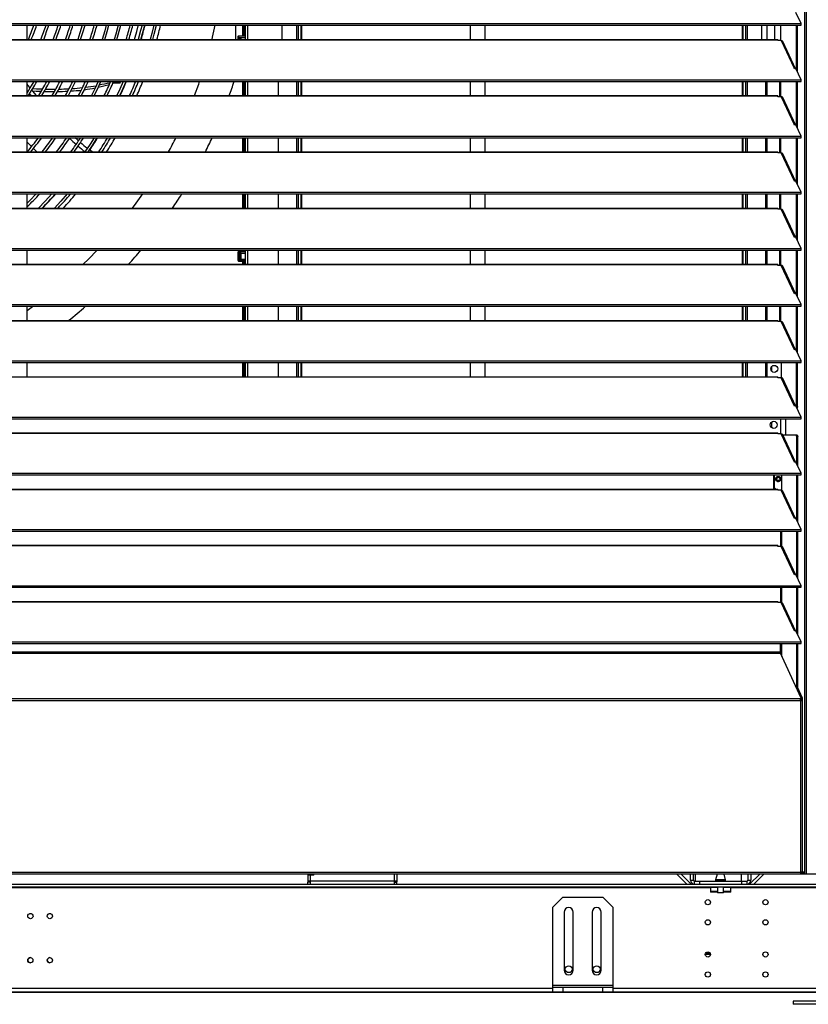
# Model space of a CAD drawing. Header units: millimetres. Extents: x 0 to 39025, y 0 to 11880.
# Tile 49 of 64: x 30222 to 31010, y 8759 to 9742. Entities that reach past the tile are written whole.
import ezdxf

# ---------------------------------------------------------------- set-up
doc = ezdxf.new("R2010")
doc.units = ezdxf.units.MM
doc.header["$PDSIZE"] = -1
doc.layers.add('DIMENZIJE', color=4, linetype='Continuous')
doc.styles.add('SLDTEXTSTYLE6', font='txt')
doc.dimstyles.new('SLDDIMSTYLE0', dxfattribs={"dimtxt": 3, "dimasz": 3.414889, "dimexe": 0, "dimexo": 0.0625, "dimgap": 0.75, "dimtad": 1, "dimdec": 0, "dimlfac": 20, "dimrnd": 1e-09, "dimzin": 12, "dimdsep": 46, "dimtxsty": 'SLDTEXTSTYLE6', "dimsah": 1, "dimcen": 0.09, "dimadec": 0, "dimazin": 3, "dimtfac": 1, "dimtdec": 0, "dimtofl": 0, "dimtmove": 0, "dimatfit": 3, "dimfxl": 1, "dimfrac": 2, "dimtolj": 1, "dimtzin": 12, "dimarcsym": 0})

# ---------------------------------------------------------------- blocks, each defined once
blk = doc.blocks.new('*D11')
at = {"layer": 'Defpoints', "color": 0, "ltscale": 20, "transparency": 16777216}
for p in [(31008.68, 10464.85), (27975.68, 8771.07), (32954.73, 8771.07)]:
    blk.add_point(p, dxfattribs=at)
at = {"layer": 'DIMENZIJE', "color": 0, "lineweight": -2, "ltscale": 20, "transparency": 16777216}
for p, q in [((31009.93, 10464.85), (32954.73, 10464.85)), ((32954.73, 10396.55), (32954.73, 8839.37)), ((27976.93, 8771.07), (32954.73, 8771.07))]:
    blk.add_line(p, q, dxfattribs=at)
at = {"layer": 'DIMENZIJE', "color": 0, "ltscale": 20, "transparency": 16777216}
for points in [[(32943.34, 10396.55), (32966.11, 10396.55), (32954.73, 10464.85)], [(32943.34, 8839.37), (32966.11, 8839.37), (32954.73, 8771.07)]]:
    blk.add_solid(points, dxfattribs=at)
at = {"layer": 'DIMENZIJE', "color": 0, "ltscale": 20, "transparency": 16777216, "insert": (32878.01, 9583.11), "char_height": 60, "attachment_point": 2, "rotation": 90, "style": 'SLDTEXTSTYLE6'}
blk.add_mtext('\\A1;1694', dxfattribs=at)

msp = doc.modelspace()

# ---------------------------------------------------------------- linework, layer by layer
at = {"color": 7, "linetype": 'Continuous', "lineweight": 25, "ltscale": 20}
for p, q in [((31005.77, 10450.03), (31005.77, 8891.07)), ((31005.95, 10449.25), (31005.95, 8889.07)), ((31007.66, 10444.38), (31007.66, 8889.07)), ((31002.6, 9737.75), (30997.38, 9748.94)), ((29441.75, 9737.75), (31002.6, 9737.75)), ((31002.6, 9736.12), (31002.6, 9737.75)), ((29441.75, 9736.12), (31002.6, 9736.12)), ((30229.68, 9721.97), (30229.68, 9736.12)), ((30437.88, 9721.97), (30437.88, 9736.12)), ((30444.78, 9736.12), (30444.78, 9725.5)), ((30445.58, 9736.12), (30445.58, 9725.5)), ((30447.08, 9736.12), (30447.08, 9725.5)), ((30447.38, 9736.12), (30447.38, 9721.97)), ((30449.68, 9736.12), (30449.68, 9721.97)), ((30484.38, 9721.97), (30484.38, 9736.12)), ((30498.67, 9736.12), (30498.67, 9721.97)), ((30500.3, 9736.12), (30500.3, 9721.97)), ((30502.99, 9736.12), (30502.99, 9721.97)), ((30503.56, 9736.12), (30503.56, 9721.97)), ((30671.98, 9736.12), (30671.98, 9721.97)), ((30686.98, 9721.97), (30686.98, 9736.12)), ((30943.69, 9736.12), (30943.69, 9721.97)), ((30944.26, 9736.12), (30944.26, 9721.97)), ((30946.95, 9736.12), (30946.95, 9721.97)), ((30948.58, 9736.12), (30948.58, 9721.97)), ((30962.88, 9736.12), (30962.88, 9721.97)), ((30968.68, 9721.97), (30968.68, 9736.12)), ((30976.22, 9721.97), (30976.22, 9736.12)), ((30982.37, 9720.87), (30982.37, 9736.12)), ((30997.97, 9691.58), (30997.97, 9736.12)), ((30998.92, 9689.54), (30998.92, 9736.12)), ((29465.18, 9721.97), (30979.18, 9721.97)), ((29465.18, 9721.68), (30979.18, 9721.68)), ((30440.28, 9721.97), (30440.28, 9725.12)), ((30440.76, 9725.12), (30440.65, 9725.12)), ((30440.65, 9725.12), (30440.65, 9721.97)), ((30440.77, 9725.5), (30440.66, 9725.5)), ((30447.38, 9725.12), (30440.76, 9725.12)), ((30440.77, 9725.5), (30447.38, 9725.5)), ((30441.66, 9723.85), (30447.38, 9723.85)), ((30441.66, 9723.85), (30441.66, 9721.97)), ((30443.31, 9723.53), (30441.66, 9723.53)), ((30443.31, 9721.97), (30443.31, 9723.53)), ((30447.38, 9725.5), (30447.38, 9725.12)), ((30447.38, 9725.12), (30447.38, 9723.85)), ((30979.18, 9720.87), (30979.18, 9721.97)), ((30982.66, 9720.87), (30979.18, 9720.87)), ((30982.66, 9720.87), (30995.6, 9693.17)), ((30996.93, 9692.78), (30984.22, 9719.99)), ((30995.86, 9692.62), (30995.6, 9693.17)), ((30997.38, 9692.85), (30995.86, 9692.62)), ((31002.6, 9681.66), (30997.38, 9692.85)), ((29441.75, 9681.66), (31002.6, 9681.66)), ((29441.75, 9680.03), (31002.6, 9680.03)), ((30229.68, 9665.88), (30229.68, 9680.03)), ((30322.54, 9678.76), (30323.03, 9680.03)), ((30444.78, 9680.03), (30444.78, 9665.88)), ((30445.58, 9680.03), (30445.58, 9665.88)), ((30447.08, 9680.03), (30447.08, 9665.88)), ((30447.38, 9680.03), (30447.38, 9665.88)), ((30449.68, 9680.03), (30449.68, 9665.88)), ((30480.38, 9680.03), (30480.38, 9665.88)), ((30498.67, 9680.03), (30498.67, 9665.88)), ((30500.3, 9680.03), (30500.3, 9665.88)), ((30502.99, 9680.03), (30502.99, 9665.88)), ((30503.56, 9680.03), (30503.56, 9665.88)), ((30671.98, 9680.03), (30671.98, 9665.88)), ((30686.98, 9665.88), (30686.98, 9680.03)), ((30943.69, 9680.03), (30943.69, 9665.88)), ((30944.26, 9680.03), (30944.26, 9665.88)), ((30946.95, 9680.03), (30946.95, 9665.88)), ((30948.58, 9680.03), (30948.58, 9665.88)), ((30966.88, 9680.03), (30966.88, 9665.88)), ((30968.68, 9665.88), (30968.68, 9680.03)), ((30981.22, 9664.78), (30981.22, 9680.03)), ((30982.17, 9664.78), (30982.17, 9680.03)), ((30997.97, 9635.49), (30997.97, 9680.03)), ((30998.92, 9633.45), (30998.92, 9680.03)), ((31002.6, 9680.03), (31002.6, 9681.66)), ((30230.32, 9669.89), (30229.68, 9670.71)), ((29465.18, 9665.88), (30979.18, 9665.88)), ((29465.18, 9665.59), (30979.18, 9665.59)), ((30979.18, 9664.78), (30979.18, 9665.88)), ((30982.66, 9664.78), (30979.18, 9664.78)), ((30982.66, 9664.78), (30995.6, 9637.08)), ((30996.93, 9636.69), (30984.22, 9663.9)), ((30995.86, 9636.53), (30995.6, 9637.08)), ((30997.38, 9636.76), (30995.86, 9636.53)), ((31002.6, 9625.57), (30997.38, 9636.76)), ((29441.75, 9625.57), (31002.6, 9625.57)), ((29441.75, 9623.94), (31002.6, 9623.94)), ((30229.68, 9623.83), (30229.76, 9623.94)), ((30229.68, 9609.79), (30229.68, 9623.94)), ((30444.78, 9623.94), (30444.78, 9609.79)), ((30445.58, 9623.94), (30445.58, 9609.79)), ((30447.08, 9623.94), (30447.08, 9609.79)), ((30447.38, 9623.94), (30447.38, 9609.79)), ((30449.68, 9623.94), (30449.68, 9609.79)), ((30480.38, 9623.94), (30480.38, 9609.79)), ((30498.67, 9623.94), (30498.67, 9609.79)), ((30500.3, 9623.94), (30500.3, 9609.79)), ((30502.99, 9623.94), (30502.99, 9609.79)), ((30503.56, 9623.94), (30503.56, 9609.79)), ((30671.98, 9623.94), (30671.98, 9609.79)), ((30686.98, 9609.79), (30686.98, 9623.94)), ((30943.69, 9623.94), (30943.69, 9609.79)), ((30944.26, 9623.94), (30944.26, 9609.79)), ((30946.95, 9623.94), (30946.95, 9609.79)), ((30948.58, 9623.94), (30948.58, 9609.79)), ((30966.88, 9623.94), (30966.88, 9609.79)), ((30968.68, 9609.79), (30968.68, 9623.94)), ((30981.22, 9608.69), (30981.22, 9623.94)), ((30982.17, 9608.69), (30982.17, 9623.94)), ((30997.97, 9579.4), (30997.97, 9623.94)), ((30998.92, 9577.36), (30998.92, 9623.94)), ((31002.6, 9623.94), (31002.6, 9625.57)), ((30294.57, 9609.79), (30291.86, 9611.85)), ((29465.18, 9609.79), (30979.18, 9609.79)), ((29465.18, 9609.5), (30979.18, 9609.5)), ((30979.18, 9608.69), (30979.18, 9609.79)), ((30982.66, 9608.69), (30979.18, 9608.69)), ((30995.86, 9580.44), (30982.66, 9608.69)), ((30996.93, 9580.6), (30984.22, 9607.81)), ((30997.38, 9580.67), (30995.86, 9580.44)), ((31002.6, 9569.48), (30997.38, 9580.67)), ((29441.75, 9569.48), (31002.6, 9569.48)), ((29441.75, 9567.85), (31002.6, 9567.85)), ((30229.68, 9553.7), (30229.68, 9567.85)), ((30444.78, 9567.85), (30444.78, 9553.7)), ((30445.58, 9567.85), (30445.58, 9553.7)), ((30447.08, 9567.85), (30447.08, 9553.7)), ((30447.38, 9567.85), (30447.38, 9553.7)), ((30449.68, 9567.85), (30449.68, 9553.7)), ((30480.38, 9567.85), (30480.38, 9553.7)), ((30498.67, 9567.85), (30498.67, 9553.7)), ((30500.3, 9567.85), (30500.3, 9553.7)), ((30502.99, 9567.85), (30502.99, 9553.7)), ((30503.56, 9567.85), (30503.56, 9553.7)), ((30671.98, 9567.85), (30671.98, 9553.7)), ((30686.98, 9553.7), (30686.98, 9567.85)), ((30943.69, 9567.85), (30943.69, 9553.7)), ((30944.26, 9567.85), (30944.26, 9553.7)), ((30946.95, 9567.85), (30946.95, 9553.7)), ((30948.58, 9567.85), (30948.58, 9553.7)), ((30966.88, 9567.85), (30966.88, 9553.7)), ((30968.68, 9553.7), (30968.68, 9567.85)), ((30981.22, 9552.6), (30981.22, 9567.85)), ((30982.17, 9552.6), (30982.17, 9567.85)), ((30997.97, 9523.31), (30997.97, 9567.85)), ((30998.92, 9521.27), (30998.92, 9567.85)), ((31002.6, 9567.85), (31002.6, 9569.48)), ((29465.18, 9553.7), (30979.18, 9553.7)), ((29465.18, 9553.41), (30979.18, 9553.41)), ((30979.18, 9552.6), (30979.18, 9553.7)), ((30982.66, 9552.6), (30979.18, 9552.6)), ((30995.86, 9524.35), (30982.66, 9552.6)), ((30996.93, 9524.51), (30984.22, 9551.72)), ((30997.38, 9524.58), (30995.86, 9524.35)), ((31002.6, 9513.39), (30997.38, 9524.58)), ((29441.75, 9513.39), (31002.6, 9513.39)), ((29441.75, 9511.76), (31002.6, 9511.76)), ((30229.68, 9497.61), (30229.68, 9511.76)), ((30444.78, 9511.76), (30444.78, 9510.5)), ((30445.58, 9511.76), (30445.58, 9510.5)), ((30447.08, 9511.76), (30447.08, 9510.5)), ((30447.38, 9511.76), (30447.38, 9497.61)), ((30449.68, 9511.76), (30449.68, 9497.61)), ((30480.38, 9511.76), (30480.38, 9497.61)), ((30498.67, 9511.76), (30498.67, 9497.61)), ((30500.3, 9511.76), (30500.3, 9497.61)), ((30502.99, 9511.76), (30502.99, 9497.61)), ((30503.56, 9511.76), (30503.56, 9497.61)), ((30671.98, 9511.76), (30671.98, 9497.61)), ((30686.98, 9497.61), (30686.98, 9511.76)), ((30943.69, 9511.76), (30943.69, 9497.61)), ((30944.26, 9511.76), (30944.26, 9497.61)), ((30946.95, 9511.76), (30946.95, 9497.61)), ((30948.58, 9511.76), (30948.58, 9497.61)), ((30966.88, 9511.76), (30966.88, 9497.61)), ((30968.68, 9497.61), (30968.68, 9511.76)), ((30981.22, 9496.51), (30981.22, 9511.76)), ((30982.17, 9496.51), (30982.17, 9511.76)), ((30997.97, 9467.22), (30997.97, 9511.76)), ((30998.92, 9465.18), (30998.92, 9511.76)), ((31002.6, 9511.76), (31002.6, 9513.39)), ((30290.85, 9502.8), (30285.57, 9497.61)), ((30440.28, 9501.23), (30440.28, 9510.12)), ((30440.65, 9510.12), (30440.65, 9501.23)), ((30440.76, 9510.12), (30440.65, 9510.12)), ((30440.77, 9510.5), (30440.66, 9510.5)), ((30447.38, 9510.12), (30440.76, 9510.12)), ((30440.77, 9510.5), (30447.38, 9510.5)), ((30441.66, 9508.85), (30447.38, 9508.85)), ((30441.66, 9508.85), (30441.66, 9502.5)), ((30443.31, 9508.53), (30441.66, 9508.53)), ((30441.66, 9502.82), (30443.31, 9502.82)), ((30447.38, 9502.5), (30441.66, 9502.5)), ((30443.31, 9502.82), (30443.31, 9508.53)), ((30447.38, 9510.5), (30447.38, 9510.12)), ((30447.38, 9510.12), (30447.38, 9508.85)), ((30447.38, 9502.5), (30447.38, 9501.23)), ((29465.18, 9497.61), (30979.18, 9497.61)), ((29465.18, 9497.32), (30979.18, 9497.32)), ((30440.76, 9501.23), (30440.65, 9501.23)), ((30440.77, 9500.85), (30440.66, 9500.85)), ((30447.38, 9501.23), (30440.76, 9501.23)), ((30440.77, 9500.85), (30447.38, 9500.85)), ((30444.78, 9500.85), (30444.78, 9497.61)), ((30445.58, 9500.85), (30445.58, 9497.61)), ((30447.08, 9500.85), (30447.08, 9497.61)), ((30447.38, 9501.23), (30447.38, 9500.85)), ((30979.18, 9496.51), (30979.18, 9497.61)), ((30982.66, 9496.51), (30979.18, 9496.51)), ((30995.86, 9468.26), (30982.66, 9496.51)), ((30996.93, 9468.42), (30984.22, 9495.63)), ((30997.38, 9468.49), (30995.86, 9468.26)), ((31002.6, 9457.3), (30997.38, 9468.49)), ((29441.75, 9457.3), (31002.6, 9457.3)), ((29441.75, 9455.67), (31002.6, 9455.67)), ((30229.68, 9441.52), (30229.68, 9455.67)), ((30444.78, 9455.67), (30444.78, 9441.52)), ((30445.58, 9455.67), (30445.58, 9441.52)), ((30447.08, 9455.67), (30447.08, 9441.52)), ((30447.38, 9455.67), (30447.38, 9441.52)), ((30449.68, 9455.67), (30449.68, 9441.52)), ((30480.38, 9455.67), (30480.38, 9441.52)), ((30498.67, 9455.67), (30498.67, 9441.52)), ((30500.3, 9455.67), (30500.3, 9441.52)), ((30502.99, 9455.67), (30502.99, 9441.52)), ((30503.56, 9455.67), (30503.56, 9441.52)), ((30671.98, 9455.67), (30671.98, 9441.52)), ((30686.98, 9441.52), (30686.98, 9455.67)), ((30943.69, 9455.67), (30943.69, 9441.52)), ((30944.26, 9455.67), (30944.26, 9441.52)), ((30946.95, 9455.67), (30946.95, 9441.52)), ((30948.58, 9455.67), (30948.58, 9441.52)), ((30966.88, 9455.67), (30966.88, 9441.52)), ((30968.68, 9441.52), (30968.68, 9455.67)), ((30981.22, 9440.42), (30981.22, 9455.67)), ((30982.17, 9440.42), (30982.17, 9455.67)), ((30997.97, 9411.13), (30997.97, 9455.67)), ((30998.92, 9409.09), (30998.92, 9455.67)), ((31002.6, 9455.67), (31002.6, 9457.3)), ((29465.18, 9441.52), (30979.18, 9441.52)), ((29465.18, 9441.23), (30979.18, 9441.23)), ((30979.18, 9440.42), (30979.18, 9441.52)), ((30982.66, 9440.42), (30979.18, 9440.42)), ((30995.86, 9412.17), (30982.66, 9440.42)), ((30996.93, 9412.33), (30984.22, 9439.54)), ((30997.38, 9412.4), (30995.86, 9412.17)), ((31002.6, 9401.21), (30997.38, 9412.4)), ((29441.75, 9401.21), (31002.6, 9401.21)), ((29441.75, 9399.58), (31002.6, 9399.58)), ((30229.68, 9385.43), (30229.68, 9399.58)), ((30444.78, 9399.58), (30444.78, 9385.43)), ((30445.58, 9399.58), (30445.58, 9385.43)), ((30447.08, 9399.58), (30447.08, 9385.43)), ((30447.38, 9399.58), (30447.38, 9385.43)), ((30449.68, 9399.58), (30449.68, 9385.43)), ((30480.38, 9399.58), (30480.38, 9385.43)), ((30498.67, 9399.58), (30498.67, 9385.43)), ((30500.3, 9399.58), (30500.3, 9385.43)), ((30502.99, 9399.58), (30502.99, 9385.43)), ((30503.56, 9399.58), (30503.56, 9385.43)), ((30671.98, 9399.58), (30671.98, 9385.43)), ((30686.98, 9385.43), (30686.98, 9399.58)), ((30943.69, 9399.58), (30943.69, 9385.43)), ((30944.26, 9399.58), (30944.26, 9385.43)), ((30946.95, 9399.58), (30946.95, 9385.43)), ((30948.58, 9399.58), (30948.58, 9385.43)), ((30966.88, 9399.58), (30966.88, 9385.43)), ((30968.68, 9385.43), (30968.68, 9399.58)), ((30973.08, 9395.54), (30973.08, 9390.96)), ((30983.02, 9384.31), (30983.02, 9399.58)), ((30997.97, 9355.55), (30997.97, 9399.58)), ((30998.92, 9355.55), (30998.92, 9399.58)), ((31002.6, 9399.58), (31002.6, 9401.21)), ((29465.18, 9385.43), (30979.18, 9385.43)), ((29465.18, 9385.14), (30979.18, 9385.14)), ((30979.18, 9384.33), (30979.18, 9385.43)), ((30982.66, 9384.33), (30979.18, 9384.33)), ((30982.31, 9384.33), (30983.02, 9385.05)), ((30995.86, 9356.08), (30982.66, 9384.33)), ((30996.93, 9356.24), (30984.22, 9383.45)), ((30997.38, 9356.31), (30995.86, 9356.08)), ((31002.6, 9345.12), (30997.38, 9356.31)), ((30997.88, 9355.24), (30997.97, 9355.55)), ((30997.97, 9355.55), (30998.92, 9355.55)), ((30998.92, 9355.55), (30998.45, 9354.01)), ((29441.75, 9345.12), (31002.6, 9345.12)), ((31002.6, 9343.49), (31002.6, 9345.12)), ((29441.75, 9343.49), (31002.6, 9343.49)), ((30973.08, 9340.17), (30973.08, 9334.57)), ((30981.94, 9343.49), (30981.94, 9328.24)), ((30986.99, 9343.49), (30986.99, 9327.3)), ((29465.18, 9329.34), (30979.18, 9329.34)), ((29465.18, 9329.05), (30979.18, 9329.05)), ((30979.18, 9328.24), (30979.18, 9329.34)), ((30982.66, 9328.24), (30979.18, 9328.24)), ((30995.86, 9299.99), (30982.66, 9328.24)), ((30996.93, 9300.15), (30984.22, 9327.36)), ((30984.25, 9327.3), (30998.57, 9327.3)), ((30998.24, 9325.3), (30997.62, 9327.3)), ((30998.24, 9298.37), (30998.24, 9325.3)), ((30999.19, 9325.3), (30998.24, 9325.3)), ((30998.57, 9327.3), (30999.19, 9325.3)), ((30999.19, 9296.34), (30999.19, 9325.3)), ((30997.38, 9300.22), (30995.86, 9299.99)), ((31002.6, 9289.03), (30997.38, 9300.22)), ((29441.75, 9289.03), (31002.6, 9289.03)), ((29441.75, 9287.4), (31002.6, 9287.4)), ((30974.94, 9287.4), (30974.94, 9273.25)), ((30975.68, 9287.4), (30975.68, 9274.87)), ((30983.43, 9272.01), (30983.43, 9287.4)), ((30998.24, 9242.28), (30998.24, 9287.4)), ((30999.19, 9240.25), (30999.19, 9287.4)), ((31002.6, 9287.4), (31002.6, 9289.03)), ((30977.73, 9283.37), (30978.1, 9283.37)), ((30981.35, 9283.37), (30981.73, 9283.37)), ((29465.18, 9273.25), (30979.18, 9273.25)), ((29465.18, 9272.96), (30979.18, 9272.96)), ((30975.68, 9274.87), (30977.29, 9273.25)), ((30976.29, 9274.25), (30976.29, 9273.9)), ((30976.29, 9273.9), (30976.95, 9273.25)), ((30979.18, 9272.15), (30979.18, 9273.25)), ((30982.66, 9272.15), (30979.18, 9272.15)), ((30995.86, 9243.9), (30982.66, 9272.15)), ((30996.93, 9244.06), (30984.22, 9271.27)), ((30997.38, 9244.13), (30995.86, 9243.9)), ((31002.6, 9232.94), (30997.38, 9244.13)), ((29441.75, 9232.94), (31002.6, 9232.94)), ((29441.75, 9231.31), (31002.6, 9231.31)), ((30981.94, 9231.31), (30981.94, 9216.06)), ((30983.43, 9215.92), (30983.43, 9231.31)), ((30998.24, 9186.19), (30998.24, 9231.31)), ((30999.19, 9184.16), (30999.19, 9231.31)), ((31002.6, 9231.31), (31002.6, 9232.94)), ((29465.18, 9217.16), (30979.18, 9217.16)), ((30979.18, 9216.06), (30979.18, 9217.16)), ((29465.18, 9216.87), (30979.18, 9216.87)), ((30982.66, 9216.06), (30979.18, 9216.06)), ((30995.86, 9187.81), (30982.66, 9216.06)), ((30996.93, 9187.97), (30984.22, 9215.18)), ((30997.38, 9188.04), (30995.86, 9187.81)), ((31002.6, 9176.85), (30997.38, 9188.04)), ((29441.75, 9176.85), (31002.6, 9176.85)), ((29441.75, 9175.22), (31002.6, 9175.22)), ((30981.94, 9175.22), (30981.94, 9159.97)), ((30983.43, 9159.83), (30983.43, 9175.22)), ((30998.24, 9130.1), (30998.24, 9175.22)), ((30999.19, 9128.07), (30999.19, 9175.22)), ((31002.6, 9175.22), (31002.6, 9176.85)), ((29465.18, 9161.07), (30979.18, 9161.07)), ((29465.18, 9160.78), (30979.18, 9160.78)), ((30979.18, 9159.97), (30979.18, 9161.07)), ((30982.66, 9159.97), (30979.18, 9159.97)), ((30995.86, 9131.72), (30982.66, 9159.97)), ((30996.93, 9131.88), (30984.22, 9159.09)), ((30997.38, 9131.95), (30995.86, 9131.72)), ((31002.6, 9120.76), (30997.38, 9131.95)), ((29441.75, 9120.76), (31002.6, 9120.76)), ((29441.75, 9119.13), (31002.6, 9119.13)), ((30981.94, 9109.52), (30981.94, 9119.13)), ((30983.43, 9106.32), (30983.43, 9119.13)), ((30998.24, 9074.97), (30998.24, 9119.13)), ((30999.19, 9074.97), (30999.19, 9119.13)), ((31002.6, 9119.13), (31002.6, 9120.76)), ((30981.94, 9110.34), (29462.41, 9110.34)), ((29462.41, 9109.52), (30981.94, 9109.52)), ((31002.72, 9064.74), (30981.94, 9109.52)), ((31002.74, 9065.27), (30998.24, 9074.97)), ((30999.19, 9074.97), (30998.24, 9074.97)), ((31003.69, 9065.27), (30999.19, 9074.97)), ((29440.7, 9062.38), (31003.65, 9062.38)), ((31001.78, 9064.02), (29442.57, 9064.02)), ((31001.92, 9062.38), (31001.92, 8889.07)), ((31002.74, 9065.27), (31003.69, 9065.27)), ((31002.75, 9063.77), (31002.75, 9064.59)), ((31003.83, 9064.44), (31002.87, 9064.44)), ((31002.87, 9064.44), (31002.87, 9062.65)), ((31002.87, 9063.29), (31003.83, 9063.29)), ((31003.92, 9063.08), (31002.92, 9063.08)), ((31003.83, 9063.29), (31003.83, 9064.44)), ((31003.92, 8890.32), (31003.92, 9063.08)), ((31005.57, 8889.07), (27811.68, 8889.07)), ((29442.43, 8891.07), (31001.92, 8891.07)), ((30509.8, 8889.07), (30509.8, 8881.32)), ((30515.8, 8888.07), (30509.8, 8888.07)), ((30511.8, 8889.07), (30511.8, 8888.07)), ((30512.6, 8879.07), (30512.6, 8888.07)), ((30515.8, 8888.07), (30515.8, 8889.07)), ((30596, 8889.07), (30596, 8879.07)), ((30598.8, 8889.07), (30598.8, 8881.32)), ((30878.57, 8889.07), (30888.57, 8879.07)), ((30882.81, 8889.07), (30892.52, 8879.37)), ((30892.18, 8882.87), (30892.18, 8889.07)), ((30892.18, 8882.87), (30895.18, 8882.87)), ((30895.18, 8882.87), (30895.18, 8889.07)), ((30896.93, 8882.07), (30896.93, 8889.07)), ((30918.7, 8889.07), (30917.18, 8883.4)), ((30917.18, 8883.4), (30927.17, 8883.4)), ((30917.18, 8883.35), (30917.18, 8882.07)), ((30927.18, 8883.35), (30917.18, 8883.35)), ((30927.17, 8883.4), (30925.65, 8889.07)), ((30927.18, 8882.07), (30927.18, 8883.35)), ((30942.93, 8882.07), (30942.93, 8889.07)), ((30949.18, 8889.07), (30949.18, 8882.87)), ((30949.18, 8882.87), (30952.18, 8882.87)), ((30961.14, 8889.07), (30951.43, 8879.37)), ((30952.18, 8889.07), (30952.18, 8882.87)), ((30965.38, 8889.07), (30955.38, 8879.07)), ((31003.83, 8890.17), (31001.92, 8890.17)), ((31001.92, 8890.07), (31005.6, 8890.07)), ((31002.87, 8890.46), (31002.87, 8890.17)), ((31003.83, 8890.07), (31003.83, 8889.07)), ((31005.89, 8891.07), (31003.92, 8891.07)), ((31005.57, 8889.07), (31005.57, 8890.07)), ((31005.6, 8889.07), (31005.57, 8889.07)), ((32632.68, 8889.07), (31005.6, 8889.07)), ((29409.92, 8879.07), (31034.43, 8879.07)), ((31034.43, 8876.07), (29409.92, 8876.07)), ((30912.18, 8875.27), (29532.18, 8875.27)), ((30598.8, 8881.87), (30509.8, 8881.87)), ((30511.8, 8881.32), (30509.8, 8881.32)), ((30509.8, 8879.07), (30509.8, 8881.07)), ((30512.6, 8881.07), (30509.8, 8881.07)), ((30511.8, 8881.87), (30511.8, 8881.32)), ((30596, 8881.07), (30598.8, 8881.07)), ((30596.8, 8881.87), (30596.8, 8881.32)), ((30596.8, 8881.32), (30598.8, 8881.32)), ((30598.8, 8879.07), (30598.8, 8881.07)), ((30892.52, 8879.37), (30892.23, 8879.07)), ((30895.98, 8879.07), (30895.98, 8882.07)), ((30895.98, 8882.07), (30948.38, 8882.07)), ((30900.98, 8882.07), (30900.98, 8879.07)), ((30912.18, 8876.07), (30912.18, 8871.07)), ((30919.18, 8875.57), (30912.18, 8875.57)), ((30919.18, 8876.07), (30919.18, 8870.57)), ((30925.18, 8870.57), (30925.18, 8876.07)), ((30932.18, 8875.57), (30925.18, 8875.57)), ((30932.18, 8871.07), (30932.18, 8876.07)), ((31034.43, 8875.27), (30932.18, 8875.27)), ((30943.38, 8879.07), (30943.38, 8882.07)), ((30948.38, 8882.07), (30948.38, 8879.07)), ((30951.43, 8879.37), (30951.73, 8879.07)), ((30764.43, 8866.07), (30754.43, 8856.07)), ((30764.43, 8866.07), (30804.43, 8866.07)), ((30814.43, 8856.07), (30804.43, 8866.07)), ((30919.18, 8871.57), (30912.18, 8871.57)), ((30919.18, 8871.07), (30912.18, 8871.07)), ((30919.18, 8870.57), (30925.18, 8870.57)), ((30924.98, 8870.37), (30919.38, 8870.37)), ((30932.18, 8871.57), (30925.18, 8871.57)), ((30932.18, 8871.07), (30925.18, 8871.07)), ((30754.43, 8771.07), (30754.43, 8856.07)), ((30814.43, 8856.07), (30814.43, 8771.07)), ((30233.88, 8849.47), (30231.88, 8849.47)), ((30253.33, 8849.47), (30251.33, 8849.47)), ((30765.93, 8851.07), (30765.93, 8793.07)), ((30774.93, 8793.07), (30774.93, 8851.07)), ((30793.93, 8851.07), (30793.93, 8793.07)), ((30802.93, 8793.07), (30802.93, 8851.07)), ((30912.02, 8808.67), (30906.83, 8808.67)), ((30911.59, 8810.27), (30907.26, 8810.27)), ((30754.43, 8774.87), (29689.92, 8774.87)), ((30754.43, 8778.07), (30814.43, 8778.07)), ((30754.43, 8776.07), (30814.43, 8776.07)), ((30764.43, 8776.07), (30764.43, 8771.07)), ((30804.43, 8771.07), (30804.43, 8776.07)), ((31034.43, 8774.87), (30814.43, 8774.87)), ((32573.88, 8771.07), (29076.18, 8771.07)), ((30994.68, 8762.07), (30994.68, 8759.07)), ((31074.68, 8762.07), (30994.68, 8762.07)), ((31074.68, 8759.07), (30994.68, 8759.07))]:
    msp.add_line(p, q, dxfattribs=at)
at = {"color": 7, "linetype": 'Continuous', "lineweight": 25, "ltscale": 20, "flags": 128}
for points in [[(30284.71, 9736.12), (30282.4, 9728.71), (30280.13, 9721.97)], [(30282.88, 9721.97), (30284.87, 9727.91), (30287.42, 9736.12)], [(30308.65, 9736.12), (30307.08, 9730.65), (30304.39, 9721.97)], [(30307.12, 9721.97), (30309.57, 9729.91), (30311.35, 9736.12)], [(30320.58, 9736.12), (30318.11, 9727.38), (30316.46, 9721.97)], [(30319.18, 9721.97), (30320.6, 9726.64), (30323.27, 9736.11), (30323.27, 9736.12)], [(30336.81, 9721.97), (30337.47, 9724.29), (30339.04, 9729.93), (30340.57, 9735.5), (30340.74, 9736.12)], [(30344.35, 9736.12), (30342.98, 9730.83), (30340.49, 9721.97)], [(30343.2, 9721.97), (30345.49, 9730.16), (30347.03, 9736.12)], [(30356.2, 9736.12), (30354.08, 9727.85), (30352.46, 9721.97)], [(30355.16, 9721.97), (30356.6, 9727.18), (30358.88, 9736.12)], [(30414.31, 9721.97), (30414.86, 9724.24), (30417.55, 9736.12)], [(30440.28, 9725.12), (30440.3, 9725.12), (30440.38, 9725.12), (30440.5, 9725.12), (30440.65, 9725.12)], [(30236.23, 9680.03), (30233.68, 9675.52), (30229.68, 9668.78)], [(30270.78, 9665.88), (30274.62, 9673.21), (30278, 9680.03)], [(30300.51, 9680.03), (30297.12, 9672.71), (30293.78, 9665.88)], [(30296.68, 9665.88), (30299.47, 9671.59), (30303.36, 9680.03)], [(30325.6, 9680.03), (30322.22, 9672.23), (30319.33, 9665.88)], [(30322.2, 9665.88), (30324.6, 9671.17), (30328.41, 9680.03)], [(30396.74, 9665.88), (30400.96, 9677.32), (30401.91, 9680.03)], [(30232.61, 9673.7), (30230.42, 9676.46), (30229.68, 9677.42)], [(30238.87, 9665.88), (30235.23, 9670.39), (30234.34, 9671.51)], [(30235.03, 9670.64), (30238.76, 9670.41), (30243.88, 9670.2)], [(30235.24, 9673.07), (30239.08, 9672.84), (30245.22, 9672.58)], [(30233.5, 9665.88), (30232.81, 9666.74), (30232.04, 9667.71)], [(30280.96, 9620.89), (30279.66, 9622.04), (30277.57, 9623.94)], [(30296.59, 9623.94), (30292.56, 9617.59), (30287.36, 9609.79)], [(30290.5, 9609.79), (30294.74, 9616.17), (30299.65, 9623.94)], [(30229.68, 9619.53), (30230.07, 9619.13), (30232.25, 9616.92), (30234.09, 9615.07)], [(30235.93, 9613.22), (30236.36, 9612.79), (30238.3, 9610.86), (30239.38, 9609.79)], [(30238.64, 9567.85), (30232.3, 9561.35), (30229.68, 9558.75)], [(30254.33, 9567.85), (30247.67, 9560.65), (30240.91, 9553.7)], [(30269.65, 9567.85), (30263.26, 9560.57), (30256.92, 9553.7)], [(30334.89, 9553.7), (30338.49, 9558.58), (30345.05, 9567.85)], [(30290.85, 9502.8), (30299.39, 9511.57), (30299.57, 9511.76)], [(30440.28, 9510.12), (30440.3, 9510.12), (30440.38, 9510.12), (30440.5, 9510.12), (30440.65, 9510.12)], [(30440.28, 9501.23), (30440.3, 9501.23), (30440.38, 9501.23), (30440.5, 9501.23), (30440.65, 9501.23)], [(30235.76, 9455.67), (30235.07, 9455.16), (30229.68, 9451.3)], [(31001.78, 9064.02), (31002.01, 9064.03), (31002.22, 9064.08), (31002.4, 9064.15), (31002.56, 9064.25), (31002.67, 9064.36), (31002.74, 9064.48), (31002.75, 9064.61), (31002.72, 9064.74)], [(31002.75, 9063.77), (31002.74, 9063.66), (31002.67, 9063.54), (31002.56, 9063.43), (31002.4, 9063.33), (31002.22, 9063.26), (31002.01, 9063.22), (31001.86, 9063.2)], [(31002.87, 8890.17), (31002.92, 8890.29), (31002.91, 8890.4), (31002.85, 8890.51), (31002.73, 8890.62), (31002.57, 8890.74), (31002.38, 8890.85), (31002.16, 8890.96), (31001.92, 8891.07)], [(31003.83, 8890.17), (31003.92, 8890.29), (31003.9, 8890.4), (31003.77, 8890.51), (31003.54, 8890.62), (31003.22, 8890.74), (31002.83, 8890.85), (31002.39, 8890.96), (31001.92, 8891.07)]]:
    msp.add_lwpolyline(points, dxfattribs=at)
at = {"color": 7, "linetype": 'Continuous', "lineweight": 25, "ltscale": 400}
for centre, radius in [((30975.72, 9393.25), 3.5), ((30975.18, 9337.37), 3.5), ((30979.73, 9283.37), 2.5), ((30979.73, 9283.37), 2.4), ((30979.73, 9283.37), 2), ((30979.73, 9283.37), 1.62), ((30909.43, 8860.92), 2.6), ((30966.93, 8860.92), 2.6), ((30232.88, 8847.07), 2.6), ((30252.33, 8847.07), 2.6), ((30909.43, 8840.92), 2.6), ((30966.93, 8840.92), 2.6), ((30232.87, 8803.07), 2.6), ((30252.32, 8803.07), 2.6), ((30909.43, 8808.83), 2.6), ((30966.93, 8808.83), 2.6), ((30770.43, 8794.07), 3.4), ((30798.43, 8794.07), 3.4), ((30909.43, 8788.83), 2.6), ((30966.93, 8788.83), 2.6)]:
    msp.add_circle(centre, radius, dxfattribs=at)
for centre, radius, start, end in [((29960.28, 9833.37), 292.7, 337.62824, 340.59264), ((29960.28, 9833.37), 295.3, 337.83572, 340.77027), ((29960.28, 9833.37), 304.2, 338.51695, 341.35397), ((29960.28, 9833.37), 306.8, 338.70793, 341.51773), ((29960.28, 9833.37), 315.7, 339.3361, 342.05679), ((29960.28, 9833.37), 318.3, 339.51251, 342.20828), ((29960.28, 9833.37), 327.2, 340.09372, 342.70771), ((29960.28, 9833.37), 329.8, 340.2572, 342.84828), ((29960.28, 9833.37), 350.2, 341.45068, 343.87557), ((29960.28, 9833.37), 352.8, 341.59231, 343.99761), ((29960.28, 9833.37), 384.7, 343.16649, 345.35568), ((29960.28, 9833.37), 387.3, 343.28283, 345.45616), ((29960.28, 9833.37), 399.11, 343.79138, 345.8956), ((29960.28, 9833.37), 414.25, 344.39916, 346.42114), ((30440.66, 9725.12), 0.381, 90, 180), ((30444.61, 9725.21), 3.97, 175.74687, 181.254), ((30982.79, 9719.3), 1.58, 25.93591, 94.90548), ((30995.89, 9691.81), 1.39, 43.93263, 102.1165), ((29960.28, 9833.37), 318.3, 328.24957, 331.1986), ((29960.28, 9833.37), 327.2, 329.20907, 332.05196), ((29960.28, 9833.37), 329.8, 329.47787, 332.29134), ((29960.28, 9833.37), 338.7, 330.36151, 333.07925), ((29960.28, 9833.37), 341.3, 330.60954, 333.30067), ((29960.28, 9833.37), 350.2, 331.42645, 334.03068), ((29960.28, 9833.37), 361.7, 332.41399, 334.91468), ((29960.28, 9833.37), 364.3, 332.62743, 335.10595), ((29960.28, 9833.37), 384.7, 334.18966, 336.50808), ((29960.28, 9833.37), 387.3, 334.37554, 336.67515), ((29960.28, 9833.37), 399.11, 335.18605, 337.40423), ((29960.28, 9833.37), 407.7, 335.74293, 337.9057), ((29960.28, 9833.37), 410.3, 335.90644, 338.05301), ((29960.28, 9833.37), 414.25, 336.15052, 338.27299), ((29960.28, 9833.37), 500.1, 340.43204, 342.14334), ((30254.67, 9910.09), 240.13, 268.11921, 270.53967), ((30255.64, 9903.08), 230.7, 268.1409, 270.64637), ((30257.96, 9876.64), 206.65, 270.5468, 273.39398), ((30259.65, 9868.48), 196.05, 270.46028, 273.45922), ((30262.74, 9845.87), 175.64, 273.42292, 276.86084), ((30264.05, 9854.17), 181.51, 273.29542, 276.58903), ((30266.94, 9829.51), 158.9, 277.17931, 281.09009), ((30268.8, 9838.31), 165.21, 276.65242, 280.38145), ((30270.09, 9816.95), 145.97, 282.10682, 286.59104), ((30322.44, 9591.6), 87.29, 96.66229, 103.73356), ((30319.28, 9661.6), 16.98, 90.49551, 104.48831), ((30314.28, 9804.71), 126.22, 270.43495, 273.75186), ((30982.79, 9663.21), 1.58, 25.93591, 94.90548), ((30995.89, 9635.72), 1.39, 43.93263, 102.1165), ((29960.28, 9833.37), 350.2, 320.32351, 323.26924), ((29960.28, 9833.37), 352.8, 320.67289, 323.58369), ((29960.28, 9833.37), 361.7, 321.81862, 324.6169), ((29960.28, 9833.37), 364.3, 322.13949, 324.9068), ((29960.28, 9833.37), 373.2, 323.19419, 325.86132), ((29960.28, 9833.37), 375.8, 323.49023, 326.12968), ((30393.59, 9750.43), 175.94, 226.24041, 229.1639), ((29960.28, 9833.37), 384.7, 324.46533, 327.01485), ((29960.28, 9833.37), 387.3, 324.73957, 327.26414), ((29960.28, 9833.37), 399.11, 326.25103, 328.3476), ((29960.28, 9833.37), 407.7, 326.74214, 329.08882), ((29960.28, 9833.37), 410.3, 326.97993, 329.30596), ((29960.28, 9833.37), 414.25, 327.33429, 329.62973), ((29960.28, 9833.37), 467.5, 331.42827, 333.38469), ((29960.28, 9833.37), 500.1, 333.44336, 335.24152), ((30383.41, 9733.45), 156.45, 228.87591, 232.15556), ((30388.61, 9739.78), 160.36, 228.77856, 231.96836), ((30982.79, 9607.12), 1.58, 25.93591, 94.90548), ((30995.89, 9579.63), 1.39, 43.93263, 102.1165), ((29960.28, 9833.37), 387.3, 314.07384, 316.71797), ((29960.28, 9833.37), 398.8, 315.46911, 318.25473), ((29960.28, 9833.37), 399.11, 315.51293, 318.29448), ((29960.28, 9833.37), 410.3, 317.02825, 319.67231), ((29960.28, 9833.37), 414.25, 317.53513, 320.13451), ((29960.28, 9833.37), 500.1, 325.99676, 327.93022), ((30982.79, 9551.03), 1.58, 25.93591, 94.90548), ((30995.89, 9523.54), 1.39, 43.93263, 102.1165), ((29960.28, 9833.37), 500.1, 317.825, 319.97594), ((30440.66, 9510.12), 0.381, 90, 180), ((30444.61, 9510.21), 3.97, 175.74687, 181.254), ((30440.66, 9501.23), 0.381, 180, 270), ((30443.97, 9501.13), 3.33, 178.21669, 184.78245), ((30982.79, 9494.94), 1.58, 25.93591, 94.90548), ((30995.89, 9467.45), 1.39, 43.93263, 102.1165), ((29960.28, 9833.37), 500.1, 308.41278, 310.95131), ((30982.79, 9438.85), 1.58, 25.93591, 94.90548), ((30995.89, 9411.36), 1.39, 43.93263, 102.1165), ((30982.79, 9382.76), 1.58, 25.93591, 94.90548), ((30995.89, 9355.27), 1.39, 43.93263, 102.1165), ((30982.79, 9326.67), 1.58, 25.93591, 94.90548), ((30995.89, 9299.18), 1.39, 43.93263, 102.1165), ((30979.73, 9283.37), 4.5, 154.15807, 205.84191), ((30979.68, 9283.4), 2.5, 234.29731, 52.86651), ((30982.79, 9270.58), 1.58, 25.93591, 94.90548), ((30995.89, 9243.09), 1.39, 43.93263, 102.1165), ((30982.79, 9214.49), 1.58, 25.93591, 94.90548), ((30995.89, 9187), 1.39, 43.93263, 102.1165), ((30982.79, 9158.4), 1.58, 25.93591, 94.90548), ((30995.89, 9130.91), 1.39, 43.93263, 102.1165), ((30964.62, 9060.05), 37.37, 3.57362, 6.09452), ((31000.73, 9064.51), 2.15, 358.07291, 20.71955), ((31001.68, 9064.51), 2.15, 358.07291, 20.71955), ((30895.98, 8882.87), 3.8, 180, 270), ((30895.98, 8882.87), 0.8, 180, 270), ((30917.38, 8883.35), 0.2, 165, 180), ((30926.98, 8883.35), 0.2, 0, 15), ((30948.38, 8882.87), 0.8, 270, 0), ((30948.38, 8882.87), 3.8, 270, 0), ((30893.23, 8880.07), 1, 225, 270), ((30950.73, 8880.07), 1, 270, 315), ((30919.38, 8870.57), 0.2, 180, 270), ((30924.98, 8870.57), 0.2, 270, 0), ((30770.43, 8851.07), 4.5, 0, 180), ((30798.43, 8851.07), 4.5, 0, 180), ((30232.88, 8803.07), 2.6, 90.0551, 269.94489), ((30252.33, 8803.07), 2.6, 90.06023, 269.93663), ((30770.43, 8793.07), 4.5, 180, 0), ((30798.43, 8793.07), 4.5, 180, 0)]:
    msp.add_arc(centre, radius, start, end, dxfattribs=at)
for major_axis, ratio, start_param, end_param in [((0, 1.4), 0.714074, 4.18879, 4.712389), ((1, 0), 0.700208, 0, 0.314159), ((2, 0), 0.700208, 5.759587, 6.283185), ((2, 0), 0.350104, 0, 0.314159)]:
    msp.add_ellipse((31001.92, 9063.08), major_axis=major_axis, ratio=ratio, start_param=start_param, end_param=end_param, dxfattribs=at)

# ---------------------------------------------------------------- dimensions: what is measured, and where the dimension line sits
at = {"layer": 'DIMENZIJE', "ltscale": 20}
dim = msp.add_linear_dim(base=(32954.73, 8771.07), p1=(31008.68, 10464.85), p2=(27975.68, 8771.07), angle=90, dimstyle='SLDDIMSTYLE0', override={"dimscale": 20, "dimlfac": 1}, dxfattribs=at)
dim.commit()
dim.dimension.update_dxf_attribs({"geometry": '*D11', "text_midpoint": (32954.73, 9583.11), "dimtype": 160})

doc.saveas('drawing.dxf')
